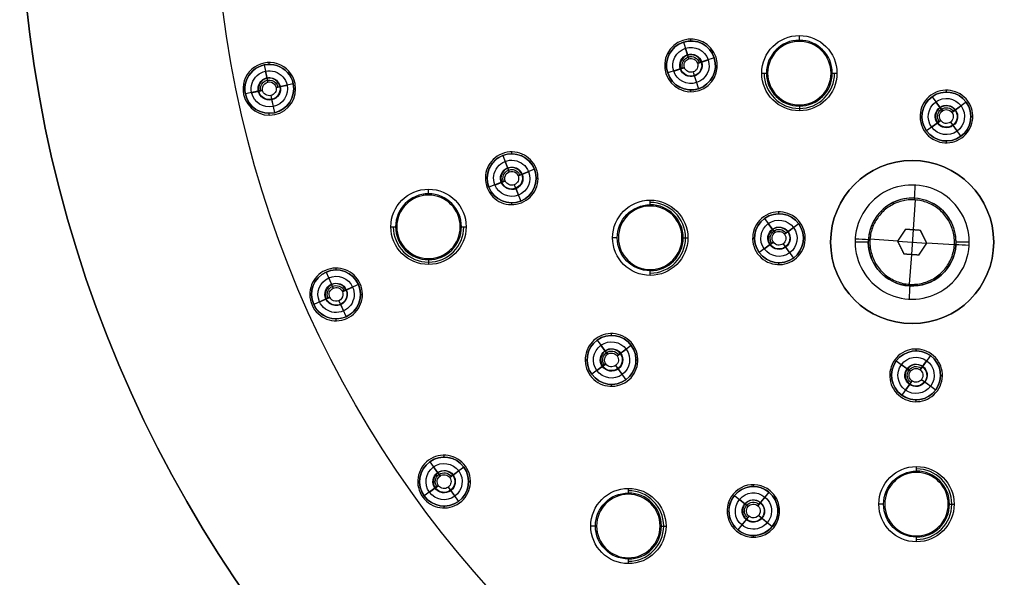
# Model space of a CAD drawing. Header units: centimetres. Extents: x -10.1 to 10.1, y -10.1 to 10.1.
# Tile 198 of 256: x -10.1 to -2.2, y -5.6 to -1.2. Entities that reach past the tile are written whole.
import ezdxf

# ---------------------------------------------------------------- set-up
doc = ezdxf.new("R2010")
doc.units = ezdxf.units.CM
doc.layers.add('Default', color=7, linetype='Continuous', true_color=0x000000)

msp = doc.modelspace()

# ---------------------------------------------------------------- linework, layer by layer
at = {"layer": 'Default'}
for p, q in [((-4.7631, -1.3268, -0.02), (-4.7631, -1.3268, 0.1)), ((-4.6982, -1.3315, -0.02), (-4.6982, -1.3165, -0.02)), ((-3.8341, -1.3253, -0.5744), (-3.8341, -1.2881, -0.15)), ((-4.7585, -1.3411, -0.02), (-4.7585, -1.3411, 0.3)), ((-4.7585, -1.3411, 0.3), (-4.7152, -1.4742, 0.3)), ((-4.7247, -1.4451, -0.0504), (-4.7428, -1.3892, -0.15)), ((-4.7152, -1.4742, 0.3), (-4.7247, -1.4451, -0.0504)), ((-4.5128, -1.4663, 0.3), (-4.6459, -1.5095, 0.3)), ((-4.4985, -1.4617, 0.0493), (-4.4985, -1.4617, 0.1)), ((-8.1036, -1.5078, -0.02), (-8.1036, -1.5078, 0.1)), ((-8.1005, -1.5225, -0.02), (-8.1005, -1.5225, 0.3)), ((-8.1005, -1.5225, 0.3), (-8.0714, -1.6594, 0.3)), ((-8.0599, -1.5182, -0.02), (-8.0599, -1.5032, -0.02)), ((-4.9082, -1.5265, -0.02), (-4.8932, -1.5265, -0.02)), ((-4.7505, -1.5435, 0.3), (-4.8837, -1.5868, 0.3)), ((-4.5032, -1.5265, -0.02), (-4.4882, -1.5265, -0.02)), ((-8.0777, -1.6294, -0.0504), (-8.09, -1.572, -0.15)), ((-8.0714, -1.6594, 0.3), (-8.0777, -1.6294, -0.0504)), ((-4.8979, -1.5914, -0.02), (-4.8979, -1.5914, 0.1)), ((-4.6812, -1.5789, 0.3), (-4.638, -1.712, 0.3)), ((-4.6812, -1.5789, 0.3), (-4.6718, -1.608, -0.0504)), ((-4.6718, -1.608, -0.0504), (-4.6536, -1.6638, -0.15)), ((-8.2699, -1.7132, -0.02), (-8.2549, -1.7132, -0.02)), ((-8.1137, -1.7246, 0.3), (-8.2507, -1.7537, 0.3)), ((-7.8692, -1.6726, 0.3), (-8.0061, -1.7018, 0.3)), ((-7.8649, -1.7132, -0.02), (-7.8499, -1.7132, -0.02)), ((-7.8545, -1.6695, 0.0472), (-7.8545, -1.6695, 0.1)), ((-7.8545, -1.6695, -0.02), (-7.8545, -1.6695, 0.1)), ((-4.6982, -1.7365, -0.02), (-4.6982, -1.7215, -0.02)), ((-4.638, -1.712, -0.02), (-4.638, -1.712, 0.3)), ((-4.6333, -1.7263, -0.02), (-4.6333, -1.7263, 0.1)), ((-2.6617, -1.7388, -0.02), (-2.6617, -1.7238, -0.02)), ((-8.0485, -1.767, 0.3), (-8.0194, -1.9039, 0.3)), ((-8.0485, -1.767, 0.3), (-8.0421, -1.797, -0.0504)), ((-8.0421, -1.797, -0.0504), (-8.0299, -1.8544, -0.15)), ((-2.7851, -1.7639, -0.02), (-2.7851, -1.7639, 0.1)), ((-2.7763, -1.7761, -0.02), (-2.7763, -1.7761, 0.3)), ((-2.7763, -1.7761, 0.3), (-2.694, -1.8893, 0.3)), ((-3.8341, -1.851, -0.5744), (-3.8341, -1.8881, -0.15)), ((-2.712, -1.8645, -0.0504), (-2.7465, -1.817, -0.15)), ((-2.694, -1.8893, 0.3), (-2.712, -1.8645, -0.0504)), ((-2.5039, -1.8192, 0.3), (-2.6172, -1.9015, 0.3)), ((-2.4918, -1.8104, -0.02), (-2.4918, -1.8104, 0.1)), ((-8.0599, -1.9232, -0.02), (-8.0599, -1.9082, -0.02)), ((-8.0194, -1.9039, -0.02), (-8.0194, -1.9039, 0.3)), ((-8.0163, -1.9186, -0.02), (-8.0163, -1.9186, 0.1)), ((-2.8717, -1.9338, -0.02), (-2.8567, -1.9338, -0.02)), ((-2.6172, -1.9015, 0.3), (-2.5989, -1.8882, 0.0419)), ((-2.4667, -1.9338, -0.02), (-2.4517, -1.9338, -0.02)), ((-2.7062, -1.9661, 0.3), (-2.8194, -2.0484, 0.3)), ((-2.731, -1.9842, -0.0504), (-2.7785, -2.0187, -0.15)), ((-2.7244, -1.9794, 0.0419), (-2.731, -1.9842, -0.0504)), ((-2.6293, -1.9783, 0.3), (-2.547, -2.0916, 0.3)), ((-2.6293, -1.9783, 0.3), (-2.6113, -2.0031, -0.0504)), ((-2.6113, -2.0031, -0.0504), (-2.5768, -2.0506, -0.15)), ((-2.8316, -2.0572, -0.02), (-2.8316, -2.0572, 0.1)), ((-2.547, -2.0916, -0.02), (-2.547, -2.0916, 0.3)), ((-2.5382, -2.1037, -0.02), (-2.5382, -2.1037, 0.1)), ((-2.6617, -2.1438, -0.02), (-2.6617, -2.1288, -0.02)), ((-6.2045, -2.2307, -0.02), (-6.2045, -2.2307, 0.1)), ((-6.199, -2.2446, -0.02), (-6.199, -2.2446, 0.3)), ((-6.199, -2.2446, 0.3), (-6.1475, -2.3748, 0.3)), ((-6.1272, -2.2309, -0.02), (-6.1272, -2.2159, -0.02)), ((-6.1588, -2.3463, -0.0504), (-6.1804, -2.2917, -0.15)), ((-6.1475, -2.3748, 0.3), (-6.1588, -2.3463, -0.0504)), ((-5.9459, -2.3542, 0.3), (-6.0761, -2.4057, 0.3)), ((-5.9459, -2.3542, -0.02), (-5.9459, -2.3542, 0.3)), ((-2.9345, -2.2845, -0.15), (-2.9345, -2.2845, -0.6)), ((-6.3372, -2.4259, -0.02), (-6.3222, -2.4259, -0.02)), ((-5.9322, -2.4259, -0.02), (-5.9172, -2.4259, -0.02)), ((-6.1784, -2.4462, 0.3), (-6.3085, -2.4977, 0.3)), ((-6.3085, -2.4977, -0.02), (-6.3085, -2.4977, 0.3)), ((-6.1784, -2.4462, 0.3), (-6.2069, -2.4575, -0.0504)), ((-6.107, -2.4771, 0.3), (-6.0554, -2.6072, 0.3)), ((-6.107, -2.4771, 0.3), (-6.0957, -2.5056, -0.0504)), ((-6.0957, -2.5056, -0.0504), (-6.0741, -2.5602, -0.15)), ((-6.7905, -2.5498, -0.5744), (-6.7905, -2.5127, -0.15)), ((-2.9109, -2.5853, -0.687), (-2.9109, -2.5853, -0.6607)), ((-6.1272, -2.6359, -0.02), (-6.1272, -2.6209, -0.02)), ((-6.0554, -2.6072, -0.02), (-6.0554, -2.6072, 0.3)), ((-6.0499, -2.6212, -0.02), (-6.0499, -2.6212, 0.1)), ((-2.9118, -2.5983, -0.7), (-2.9278, -2.8347, -0.7)), ((-4.12, -2.7338, -0.02), (-4.12, -2.7338, 0.1)), ((-4.1112, -2.7459, -0.02), (-4.1112, -2.7459, 0.3)), ((-4.1112, -2.7459, 0.3), (-4.0289, -2.8592, 0.3)), ((-3.9965, -2.7087, -0.02), (-3.9965, -2.6937, -0.02)), ((-4.0469, -2.8344, -0.0504), (-4.0814, -2.7869, -0.15)), ((-3.8388, -2.789, 0.3), (-3.952, -2.8713, 0.3)), ((-3.9272, -2.8533, -0.0504), (-3.8797, -2.8188, -0.15)), ((-5.2858, -2.9, -0.5744), (-5.3229, -2.9, -0.15)), ((-4.7601, -2.9, -0.5744), (-4.7229, -2.9, -0.15)), ((-4.2065, -2.9037, -0.02), (-4.1915, -2.9037, -0.02)), ((-4.0289, -2.8592, 0.3), (-4.0469, -2.8344, -0.0504)), ((-3.8015, -2.9037, -0.02), (-3.7865, -2.9037, -0.02)), ((-3.0497, -2.9267, -0.6), (-2.9854, -2.8308, -0.6)), ((-3.0175, -2.8788, -0.5), (-3.0175, -2.8788, -0.7)), ((-2.9854, -2.8308, -0.6), (-2.8702, -2.8386, -0.6)), ((-2.9278, -2.8347, -0.5), (-2.9412, -3.0343, -0.5)), ((-2.9278, -2.8347, -0.5), (-2.9278, -2.8347, -0.7)), ((-2.8702, -2.8386, -0.6), (-2.8193, -2.9423, -0.6)), ((-2.8447, -2.8904, -0.5), (-2.8447, -2.8904, -0.7)), ((-4.041, -2.936, 0.3), (-4.1543, -3.0183, 0.3)), ((-4.0658, -2.954, -0.0504), (-4.1133, -2.9885, -0.15)), ((-3.9642, -2.9482, 0.3), (-3.8819, -3.0614, 0.3)), ((-3.9642, -2.9482, 0.3), (-3.9462, -2.973, -0.0504)), ((-3.9462, -2.973, -0.0504), (-3.9117, -3.0205, -0.15)), ((-3.2837, -2.9109, -0.687), (-3.2837, -2.9109, -0.6607)), ((-3.0497, -2.9267, -0.7), (-3.2708, -2.9118, -0.7)), ((-2.9988, -3.0304, -0.6), (-3.0497, -2.9267, -0.6)), ((-3.0497, -2.9267, -0.5), (-2.8193, -2.9423, -0.5)), ((-3.0243, -2.9786, -0.5), (-3.0243, -2.9786, -0.7)), ((-2.8193, -2.9423, -0.6), (-2.8836, -3.0382, -0.6)), ((-2.5982, -2.9572, -0.7), (-2.8193, -2.9423, -0.7)), ((-2.5853, -2.958, -0.687), (-2.5853, -2.958, -0.6607)), ((-3.8819, -3.0614, -0.02), (-3.8819, -3.0614, 0.3)), ((-2.8836, -3.0382, -0.6), (-2.9988, -3.0304, -0.6)), ((-2.9412, -3.0343, -0.7), (-2.9572, -3.2707, -0.7)), ((-2.9412, -3.0343, -0.5), (-2.9412, -3.0343, -0.7)), ((-2.8515, -2.9902, -0.5), (-2.8515, -2.9902, -0.7)), ((-6.7905, -3.0756, -0.5744), (-6.7905, -3.1127, -0.15)), ((-3.9965, -3.1137, -0.02), (-3.9965, -3.0987, -0.02)), ((-3.8731, -3.0736, -0.02), (-3.8731, -3.0736, 0.1)), ((-7.613, -3.1597, -0.02), (-7.613, -3.1597, 0.1)), ((-7.6069, -3.1734, -0.02), (-7.6069, -3.1734, 0.3)), ((-7.6069, -3.1734, 0.3), (-7.55, -3.3013, 0.3)), ((-7.5276, -3.1565, -0.02), (-7.5276, -3.1415, -0.02)), ((-7.5625, -3.2733, -0.0504), (-7.5863, -3.2196, -0.15)), ((-7.55, -3.3013, 0.3), (-7.5625, -3.2733, -0.0504)), ((-7.3495, -3.2722, 0.3), (-7.4774, -3.3291, 0.3)), ((-7.3495, -3.2722, -0.02), (-7.3495, -3.2722, 0.3)), ((-2.958, -3.2837, -0.687), (-2.958, -3.2837, -0.6607)), ((-7.7376, -3.3515, -0.02), (-7.7226, -3.3515, -0.02)), ((-7.5779, -3.3739, 0.3), (-7.7058, -3.4308, 0.3)), ((-7.5779, -3.3739, 0.3), (-7.6059, -3.3863, -0.0504)), ((-7.4774, -3.3291, 0.3), (-7.4494, -3.3167, -0.0504)), ((-7.3326, -3.3515, -0.02), (-7.3176, -3.3515, -0.02)), ((-7.7058, -3.4308, -0.02), (-7.7058, -3.4308, 0.3)), ((-7.5052, -3.4018, 0.3), (-7.4483, -3.5297, 0.3)), ((-7.5052, -3.4018, 0.3), (-7.4928, -3.4298, -0.0504)), ((-7.4928, -3.4298, -0.0504), (-7.4689, -3.4834, -0.15)), ((-7.4483, -3.5297, -0.02), (-7.4483, -3.5297, 0.3)), ((-7.5276, -3.5615, -0.02), (-7.5276, -3.5465, -0.02)), ((-7.4422, -3.5434, -0.02), (-7.4422, -3.5434, 0.1)), ((-2.9345, -3.5845, -0.15), (-2.9345, -3.5845, -0.6)), ((-5.3314, -3.6785, -0.02), (-5.3314, -3.6635, -0.02)), ((-5.4549, -3.7036, -0.02), (-5.4549, -3.7036, 0.1)), ((-5.446, -3.7157, -0.02), (-5.446, -3.7157, 0.3)), ((-5.446, -3.7157, 0.3), (-5.3638, -3.829, 0.3)), ((-5.3818, -3.8042, -0.0504), (-5.4163, -3.7567, -0.15)), ((-5.1737, -3.7589, 0.3), (-5.2869, -3.8412, 0.3)), ((-5.3638, -3.829, 0.3), (-5.3818, -3.8042, -0.0504)), ((-5.2869, -3.8412, 0.3), (-5.2687, -3.8279, 0.0418)), ((-2.9037, -3.8015, -0.02), (-2.9037, -3.7865, -0.02)), ((-2.789, -3.8388, 0.3), (-2.8713, -3.952, 0.3)), ((-5.5414, -3.8735, -0.02), (-5.5264, -3.8735, -0.02)), ((-5.3759, -3.9058, 0.3), (-5.4892, -3.9881, 0.3)), ((-5.3904, -3.9163, 0.0956), (-5.4007, -3.9239, -0.0504)), ((-5.2991, -3.918, 0.3), (-5.2168, -4.0313, 0.3)), ((-5.2991, -3.918, 0.3), (-5.2811, -3.9428, -0.0504)), ((-5.1364, -3.8735, -0.02), (-5.1214, -3.8735, -0.02)), ((-3.0736, -3.8731, -0.02), (-3.0736, -3.8731, 0.1)), ((-3.0614, -3.8819, -0.02), (-3.0614, -3.8819, 0.3)), ((-3.0614, -3.8819, 0.3), (-2.9482, -3.9642, 0.3)), ((-2.973, -3.9462, -0.0504), (-3.0205, -3.9117, -0.15)), ((-2.8533, -3.9272, -0.0504), (-2.8259, -3.8896, -0.1294)), ((-5.2811, -3.9428, -0.0504), (-5.2466, -3.9903, -0.15)), ((-3.1137, -3.9965, -0.02), (-3.0987, -3.9965, -0.02)), ((-2.9482, -3.9642, 0.3), (-2.973, -3.9462, -0.0504)), ((-2.7087, -3.9965, -0.02), (-2.6937, -3.9965, -0.02)), ((-5.3314, -4.0835, -0.02), (-5.3314, -4.0685, -0.02)), ((-5.2168, -4.0313, -0.02), (-5.2168, -4.0313, 0.3)), ((-5.208, -4.0434, -0.02), (-5.208, -4.0434, 0.1)), ((-2.936, -4.041, 0.3), (-3.0183, -4.1543, 0.3)), ((-2.954, -4.0658, -0.0504), (-2.9885, -4.1133, -0.15)), ((-2.936, -4.041, 0.3), (-2.954, -4.0658, -0.0504)), ((-2.8592, -4.0289, 0.3), (-2.7459, -4.1112, 0.3)), ((-2.8592, -4.0289, 0.3), (-2.8344, -4.0469, -0.0504)), ((-2.8344, -4.0469, -0.0504), (-2.7869, -4.0814, -0.15)), ((-2.7459, -4.1112, -0.02), (-2.7459, -4.1112, 0.3)), ((-2.7338, -4.12, -0.02), (-2.7338, -4.12, 0.1)), ((-2.9037, -4.2065, -0.02), (-2.9037, -4.1915, -0.02)), ((-6.7897, -4.6735, -0.02), (-6.7897, -4.6735, 0.1)), ((-6.7809, -4.6856, -0.02), (-6.7809, -4.6856, 0.3)), ((-6.7809, -4.6856, 0.3), (-6.6986, -4.7989, 0.3)), ((-6.6663, -4.6484, -0.02), (-6.6663, -4.6334, -0.02)), ((-6.7166, -4.7741, -0.0504), (-6.7512, -4.7266, -0.15)), ((-6.6986, -4.7989, 0.3), (-6.7166, -4.7741, -0.0504)), ((-6.5085, -4.7287, 0.3), (-6.6218, -4.811, 0.3)), ((-6.597, -4.793, -0.0504), (-6.5737, -4.7761, -0.0993)), ((-6.4964, -4.7199, -0.02), (-6.4964, -4.7199, 0.1)), ((-6.8763, -4.8434, -0.02), (-6.8613, -4.8434, -0.02)), ((-6.4713, -4.8434, -0.02), (-6.4563, -4.8434, -0.02)), ((-6.7108, -4.8757, 0.3), (-6.8241, -4.958, 0.3)), ((-6.759, -4.9107, -0.0994), (-6.7831, -4.9282, -0.15)), ((-6.7108, -4.8757, 0.3), (-6.7356, -4.8937, -0.0504)), ((-6.634, -4.8878, 0.3), (-6.5517, -5.0011, 0.3)), ((-6.634, -4.8878, 0.3), (-6.616, -4.9126, -0.0504)), ((-6.616, -4.9126, -0.0504), (-6.5814, -4.9601, -0.15)), ((-4.3624, -4.9438, -0.02), (-4.3624, -4.9438, 0.1)), ((-4.2006, -4.8827, -0.02), (-4.2006, -4.8677, -0.02)), ((-4.0763, -4.9274, 0.3), (-4.1656, -5.0353, 0.3)), ((-6.8362, -4.9668, -0.02), (-6.8362, -4.9668, 0.1)), ((-6.5517, -5.0011, -0.02), (-6.5517, -5.0011, 0.3)), ((-6.5429, -5.0132, -0.02), (-6.5429, -5.0132, 0.1)), ((-4.3509, -4.9534, -0.02), (-4.3509, -4.9534, 0.3)), ((-4.3509, -4.9534, 0.3), (-4.243, -5.0426, 0.3)), ((-4.2666, -5.0231, -0.0504), (-4.3119, -4.9857, -0.15)), ((-4.243, -5.0426, 0.3), (-4.2666, -5.0231, -0.0504)), ((-4.1656, -5.0353, 0.3), (-4.146, -5.0117, -0.0504)), ((-3.1629, -5.0229, -0.5744), (-3.2, -5.0229, -0.15)), ((-2.6371, -5.0229, -0.5744), (-2.6, -5.0229, -0.15)), ((-6.6663, -5.0534, -0.02), (-6.6663, -5.0384, -0.02)), ((-4.4106, -5.0777, -0.02), (-4.3956, -5.0777, -0.02)), ((-4.0056, -5.0777, -0.02), (-3.9906, -5.0777, -0.02)), ((-4.2357, -5.1201, 0.3), (-4.3249, -5.2279, 0.3)), ((-4.2552, -5.1437, -0.0504), (-4.2926, -5.1889, -0.15)), ((-4.2552, -5.1437, -0.0504), (-4.2864, -5.1813, -0.1333)), ((-4.2357, -5.1201, 0.3), (-4.2552, -5.1437, -0.0504)), ((-4.1582, -5.1127, 0.3), (-4.0504, -5.202, 0.3)), ((-4.1582, -5.1127, 0.3), (-4.1346, -5.1323, -0.0504)), ((-4.1346, -5.1323, -0.0504), (-4.0894, -5.1697, -0.15)), ((-5.4601, -5.1972, -0.5744), (-5.4972, -5.1972, -0.15)), ((-4.9344, -5.1972, -0.5744), (-4.8972, -5.1972, -0.15)), ((-4.3345, -5.2395, -0.02), (-4.3345, -5.2395, 0.1)), ((-4.0504, -5.202, -0.02), (-4.0504, -5.202, 0.3)), ((-4.0388, -5.2115, -0.02), (-4.0388, -5.2115, 0.1)), ((-4.2006, -5.2877, -0.02), (-4.2006, -5.2727, -0.02))]:
    msp.add_line(p, q, dxfattribs=at)
at = {"layer": 'Default', "extrusion": (0, 0, -1)}
for centre, radius, start, end in [((0, 0, 0.6), 8.5, 270, 90), ((0, 0, 0.15), 8.5, 270, 90), ((0, 0, 0.375), 8.5, 270, 90), ((0, 0, -0.1), 10.05, 180, 0), ((0, 0, 0.3), 10.05, 180, 0), ((4.6982, -1.5265, 0.02), 0.195, 342, 162), ((3.8341, -1.5881, 0.15), 0.3, 0, 180), ((4.6982, -1.5265, 0.15), 0.1444, 342, 162), ((4.6982, -1.5265, 0.02), 0.195, 162, 342), ((4.6982, -1.5265, -0.3), 0.195, 162, 342), ((4.6982, -1.5265, 0.15), 0.1444, 162, 342), ((4.6982, -1.5265, 0.0568), 0.0895, 342, 162), ((4.6982, -1.5265, -0.1248), 0.0703, 342, 162), ((4.6982, -1.5265, -0.3), 0.055, 342, 162), ((8.0599, -1.7132, 0.02), 0.195, 348, 168), ((8.0599, -1.7132, -0.3), 0.195, 348, 168), ((8.0599, -1.7132, 0.15), 0.1444, 348, 168), ((4.6982, -1.5265, 0.0568), 0.0895, 162, 342), ((4.6982, -1.5265, 0.0504), 0.0857, 162, 342), ((4.6982, -1.5265, -0.3), 0.055, 162, 342), ((8.0599, -1.7132, 0.0568), 0.0895, 348, 168), ((8.0599, -1.7132, -0.1248), 0.0703, 348, 168), ((3.8341, -1.5881, 0.15), 0.3, 180, 0), ((8.0599, -1.7132, 0.02), 0.195, 168, 348), ((8.0599, -1.7132, -0.3), 0.195, 168, 348), ((8.0599, -1.7132, 0.15), 0.1444, 168, 348), ((8.0599, -1.7132, 0.0568), 0.0895, 168, 348), ((8.0599, -1.7132, 0.0504), 0.0857, 168, 348), ((8.0599, -1.7132, -0.3), 0.055, 348, 168), ((8.0599, -1.7132, -0.3), 0.055, 168, 348), ((2.6617, -1.9338, 0.02), 0.195, 324, 144), ((2.6617, -1.9338, 0.15), 0.1444, 324, 144), ((2.6617, -1.9338, 0.02), 0.195, 144, 324), ((2.6617, -1.9338, -0.3), 0.195, 144, 324), ((2.6617, -1.9338, 0.15), 0.1444, 144, 324), ((2.6617, -1.9338, 0.0568), 0.0895, 324, 144), ((2.6617, -1.9338, -0.1248), 0.0703, 324, 144), ((2.6617, -1.9338, 0.0568), 0.0895, 144, 324), ((2.6617, -1.9338, 0.0504), 0.0857, 144, 324), ((2.6617, -1.9338, -0.3), 0.055, 324, 144), ((2.6617, -1.9338, -0.3), 0.055, 144, 324), ((6.1272, -2.4259, 0.02), 0.195, 338.4, 158.4), ((6.1272, -2.4259, -0.3), 0.195, 338.4, 158.4), ((6.1272, -2.4259, 0.15), 0.1444, 338.4, 158.4), ((6.1272, -2.4259, 0.02), 0.195, 158.4, 338.4), ((6.1272, -2.4259, -0.3), 0.195, 158.4, 338.4), ((6.1272, -2.4259, 0.0568), 0.0895, 338.4, 158.4), ((6.1272, -2.4259, -0.1248), 0.0703, 338.4, 158.4), ((2.9345, -2.9345, 0.15), 0.65, 0, 180), ((2.9345, -2.9345, 0.375), 0.65, 0, 180), ((6.1272, -2.4259, 0.15), 0.1444, 158.4, 338.4), ((6.1272, -2.4259, 0.0568), 0.0895, 158.4, 338.4), ((6.1272, -2.4259, 0.0504), 0.0857, 158.4, 338.4), ((6.1272, -2.4259, -0.3), 0.055, 338.4, 158.4), ((6.1272, -2.4259, -0.3), 0.055, 158.4, 338.4), ((6.7905, -2.8127, 0.15), 0.3, 0, 180), ((5.0229, -2.9, 0.15), 0.3, 270, 90), ((5.0229, -2.9, 0.5744), 0.2629, 270, 90), ((5.0229, -2.9, 0.15), 0.3, 90, 270), ((3.9965, -2.9037, 0.02), 0.195, 324, 144), ((3.9965, -2.9037, -0.3), 0.195, 324, 144), ((6.7905, -2.8127, 0.15), 0.3, 180, 0), ((3.9965, -2.9037, 0.02), 0.195, 144, 324), ((3.9965, -2.9037, -0.3), 0.195, 144, 324), ((3.9965, -2.9037, 0.15), 0.1444, 324, 144), ((3.9965, -2.9037, 0.15), 0.1444, 144, 324), ((3.9965, -2.9037, 0.0568), 0.0895, 324, 144), ((3.9965, -2.9037, -0.1248), 0.0703, 324, 144), ((3.9965, -2.9037, 0.0568), 0.0895, 144, 324), ((3.9965, -2.9037, 0.0504), 0.0857, 144, 324), ((3.9965, -2.9037, -0.3), 0.055, 324, 144), ((3.9965, -2.9037, -0.3), 0.055, 144, 324), ((2.9345, -2.9345, 0.15), 0.65, 180, 0), ((2.9345, -2.9345, 0.375), 0.65, 180, 0), ((7.5276, -3.3515, 0.02), 0.195, 336, 156), ((7.5276, -3.3515, 0.15), 0.1444, 336, 156), ((7.5276, -3.3515, 0.02), 0.195, 156, 336), ((7.5276, -3.3515, -0.3), 0.195, 156, 336), ((7.5276, -3.3515, 0.15), 0.1444, 156, 336), ((7.5276, -3.3515, 0.0568), 0.0895, 336, 156), ((7.5276, -3.3515, -0.1248), 0.0703, 336, 156), ((7.5276, -3.3515, -0.3), 0.055, 336, 156), ((7.5276, -3.3515, 0.0568), 0.0895, 156, 336), ((7.5276, -3.3515, 0.0504), 0.0857, 156, 336), ((7.5276, -3.3515, -0.3), 0.055, 156, 336), ((5.3314, -3.8735, 0.02), 0.195, 324, 144), ((5.3314, -3.8735, -0.3), 0.195, 324, 144), ((5.3314, -3.8735, 0.15), 0.1444, 324, 144), ((5.3314, -3.8735, 0.02), 0.195, 144, 324), ((5.3314, -3.8735, -0.3), 0.195, 144, 324), ((5.3314, -3.8735, 0.15), 0.1444, 144, 324), ((5.3314, -3.8735, 0.0568), 0.0895, 324, 144), ((5.3314, -3.8735, -0.1248), 0.0703, 324, 144), ((5.3314, -3.8735, 0.0568), 0.0895, 144, 324), ((5.3314, -3.8735, 0.0504), 0.0857, 144, 324), ((5.3314, -3.8735, -0.3), 0.055, 324, 144), ((5.3314, -3.8735, -0.3), 0.055, 144, 324), ((2.9037, -3.9965, 0.02), 0.195, 306, 126), ((2.9037, -3.9965, -0.3), 0.195, 306, 126), ((2.9037, -3.9965, 0.15), 0.1444, 306, 126), ((2.9037, -3.9965, 0.02), 0.195, 126, 306), ((2.9037, -3.9965, -0.3), 0.195, 126, 306), ((2.9037, -3.9965, 0.0568), 0.0895, 306, 126), ((2.9037, -3.9965, 0.15), 0.1444, 126, 306), ((2.9037, -3.9965, -0.1248), 0.0703, 306, 126), ((2.9037, -3.9965, 0.0568), 0.0895, 126, 306), ((2.9037, -3.9965, -0.3), 0.055, 306, 126), ((2.9037, -3.9965, 0.0504), 0.0857, 126, 306), ((2.9037, -3.9965, -0.3), 0.055, 126, 306), ((6.6663, -4.8434, 0.02), 0.195, 324, 144), ((6.6663, -4.8434, -0.3), 0.195, 324, 144), ((6.6663, -4.8434, 0.15), 0.1444, 324, 144), ((6.6663, -4.8434, 0.02), 0.195, 144, 324), ((6.6663, -4.8434, -0.3), 0.195, 144, 324), ((6.6663, -4.8434, 0.15), 0.1444, 144, 324), ((6.6663, -4.8434, 0.0568), 0.0895, 324, 144), ((6.6663, -4.8434, -0.1248), 0.0703, 324, 144), ((6.6663, -4.8434, -0.3), 0.055, 324, 144), ((2.9, -5.0229, 0.15), 0.3, 270, 90), ((2.9, -5.0229, 0.5744), 0.2629, 270, 90), ((2.9, -5.0229, 0.15), 0.3, 90, 270), ((6.6663, -4.8434, 0.0568), 0.0895, 144, 324), ((6.6663, -4.8434, 0.0504), 0.0857, 144, 324), ((6.6663, -4.8434, -0.3), 0.055, 144, 324), ((4.2006, -5.0777, -0.3), 0.195, 309.6, 129.6), ((5.1972, -5.1972, 0.15), 0.3, 270, 90), ((5.1972, -5.1972, 0.5744), 0.2629, 270, 90), ((5.1972, -5.1972, 0.15), 0.3, 90, 270), ((4.2006, -5.0777, 0.02), 0.195, 309.6, 129.6), ((4.2006, -5.0777, 0.15), 0.1444, 309.6, 129.6), ((4.2006, -5.0777, 0.02), 0.195, 129.6, 309.6), ((4.2006, -5.0777, -0.3), 0.195, 129.6, 309.6), ((4.2006, -5.0777, 0.0568), 0.0895, 309.6, 129.6), ((4.2006, -5.0777, 0.15), 0.1444, 129.6, 309.6), ((4.2006, -5.0777, -0.1248), 0.0703, 309.6, 129.6), ((4.2006, -5.0777, -0.3), 0.055, 309.6, 129.6), ((4.2006, -5.0777, 0.0568), 0.0895, 129.6, 309.6), ((4.2006, -5.0777, 0.0504), 0.0857, 129.6, 309.6), ((4.2006, -5.0777, -0.3), 0.055, 129.6, 309.6)]:
    msp.add_arc(centre, radius, start, end, dxfattribs=at)
at = {"layer": 'Default'}
for centre, radius, start, end in [((0, 0, -0.7), 10.05, 180, 0), ((-4.6982, -1.5265, -0.02), 0.21, 18, 198), ((-4.6982, -1.5265, 0.1), 0.21, 18, 198), ((-4.6982, -1.5265, 0.04), 0.21, 18, 198), ((-4.6982, -1.5265, 0.3), 0.195, 18, 198), ((-4.6982, -1.5265, 0.14), 0.195, 18, 198), ((-3.8341, -1.5881, -0.5744), 0.2629, 0, 180), ((-3.8341, -1.5881, -0.6), 0.2531, 0, 180), ((-4.6982, -1.5265, -0.02), 0.21, 198, 18), ((-4.6982, -1.5265, 0.1), 0.21, 198, 18), ((-4.6982, -1.5265, 0.04), 0.21, 198, 18), ((-4.6982, -1.5265, 0.14), 0.195, 198, 18), ((-4.6982, -1.5265, -0.0504), 0.0857, 18, 198), ((-8.0599, -1.7132, -0.02), 0.21, 12, 192), ((-8.0599, -1.7132, 0.1), 0.21, 12, 192), ((-8.0599, -1.7132, 0.04), 0.21, 12, 192), ((-8.0599, -1.7132, 0.14), 0.195, 12, 192), ((-8.0599, -1.7132, -0.0504), 0.0857, 12, 192), ((-3.8341, -1.5881, -0.3622), 0.2814, 180, 0), ((-3.8341, -1.5881, -0.5744), 0.2629, 180, 0), ((-3.8341, -1.5881, -0.6), 0.2531, 180, 0), ((-8.0599, -1.7132, -0.02), 0.21, 192, 12), ((-8.0599, -1.7132, 0.1), 0.21, 192, 12), ((-8.0599, -1.7132, 0.04), 0.21, 192, 12), ((-8.0599, -1.7132, 0.14), 0.195, 192, 12), ((-2.6617, -1.9338, -0.02), 0.21, 36, 216), ((-2.6617, -1.9338, 0.1), 0.21, 36, 216), ((-2.6617, -1.9338, 0.04), 0.21, 36, 216), ((-2.6617, -1.9338, 0.3), 0.195, 36, 216), ((-2.6617, -1.9338, 0.14), 0.195, 36, 216), ((-2.6617, -1.9338, -0.02), 0.21, 216, 36), ((-2.6617, -1.9338, 0.1), 0.21, 216, 36), ((-2.6617, -1.9338, 0.04), 0.21, 216, 36), ((-2.6617, -1.9338, 0.14), 0.195, 216, 36), ((-2.6617, -1.9338, -0.0504), 0.0857, 36, 216), ((-6.1272, -2.4259, -0.02), 0.21, 21.6, 201.6), ((-6.1272, -2.4259, 0.1), 0.21, 21.6, 201.6), ((-6.1272, -2.4259, 0.04), 0.21, 21.6, 201.6), ((-6.1272, -2.4259, 0.14), 0.195, 21.6, 201.6), ((-6.1272, -2.4259, -0.02), 0.21, 201.6, 21.6), ((-6.1272, -2.4259, 0.1), 0.21, 201.6, 21.6), ((-6.1272, -2.4259, 0.04), 0.21, 201.6, 21.6), ((-6.1272, -2.4259, 0.14), 0.195, 201.6, 21.6), ((-6.1272, -2.4259, -0.0504), 0.0857, 21.6, 201.6), ((-2.9345, -2.9345, -0.6), 0.65, 0, 180), ((-6.7905, -2.8127, -0.5744), 0.2629, 0, 180), ((-6.7905, -2.8127, -0.6), 0.2531, 0, 180), ((-2.9345, -2.9345, -0.687), 0.35, 356.1415, 176.1415), ((-2.9345, -2.9345, -0.6739), 0.35, 356.1415, 176.1415), ((-5.0229, -2.9, -0.6), 0.2531, 90, 270), ((-5.0229, -2.9, -0.3622), 0.2814, 270, 90), ((-5.0229, -2.9, -0.5744), 0.2629, 270, 90), ((-5.0229, -2.9, -0.6), 0.2531, 270, 90), ((-3.9965, -2.9037, -0.02), 0.21, 36, 216), ((-3.9965, -2.9037, 0.1), 0.21, 36, 216), ((-3.9965, -2.9037, 0.04), 0.21, 36, 216), ((-3.9965, -2.9037, 0.14), 0.195, 36, 216), ((-6.7905, -2.8127, -0.3622), 0.2814, 180, 0), ((-6.7905, -2.8127, -0.5744), 0.2629, 180, 0), ((-6.7905, -2.8127, -0.6), 0.2531, 180, 0), ((-3.9965, -2.9037, -0.02), 0.21, 216, 36), ((-3.9965, -2.9037, 0.1), 0.21, 216, 36), ((-3.9965, -2.9037, 0.04), 0.21, 216, 36), ((-3.9965, -2.9037, 0.14), 0.195, 216, 36), ((-3.9965, -2.9037, -0.0504), 0.0857, 36, 216), ((-2.9345, -2.9345, -0.6), 0.65, 180, 0), ((-2.9345, -2.9345, -0.687), 0.35, 176.1415, 356.1415), ((-2.9345, -2.9345, -0.6739), 0.35, 176.1415, 356.1415), ((-7.5276, -3.3515, -0.02), 0.21, 24, 204), ((-7.5276, -3.3515, 0.1), 0.21, 24, 204), ((-7.5276, -3.3515, 0.04), 0.21, 24, 204), ((-7.5276, -3.3515, 0.3), 0.195, 24, 204), ((-7.5276, -3.3515, 0.14), 0.195, 24, 204), ((-7.5276, -3.3515, -0.02), 0.21, 204, 24), ((-7.5276, -3.3515, 0.1), 0.21, 204, 24), ((-7.5276, -3.3515, 0.04), 0.21, 204, 24), ((-7.5276, -3.3515, 0.14), 0.195, 204, 24), ((-7.5276, -3.3515, -0.0504), 0.0857, 24, 204), ((-5.3314, -3.8735, -0.02), 0.21, 36, 216), ((-5.3314, -3.8735, 0.1), 0.21, 36, 216), ((-5.3314, -3.8735, 0.04), 0.21, 36, 216), ((-5.3314, -3.8735, 0.14), 0.195, 36, 216), ((-5.3314, -3.8735, -0.02), 0.21, 216, 36), ((-5.3314, -3.8735, 0.1), 0.21, 216, 36), ((-5.3314, -3.8735, 0.04), 0.21, 216, 36), ((-5.3314, -3.8735, 0.14), 0.195, 216, 36), ((-5.3314, -3.8735, -0.0504), 0.0857, 36, 216), ((-2.9037, -3.9965, -0.02), 0.21, 54, 234), ((-2.9037, -3.9965, 0.1), 0.21, 54, 234), ((-2.9037, -3.9965, 0.04), 0.21, 54, 234), ((-2.9037, -3.9965, 0.14), 0.195, 54, 234), ((-2.9037, -3.9965, -0.02), 0.21, 234, 54), ((-2.9037, -3.9965, 0.1), 0.21, 234, 54), ((-2.9037, -3.9965, 0.04), 0.21, 234, 54), ((-2.9037, -3.9965, 0.14), 0.195, 234, 54), ((-2.9037, -3.9965, -0.0504), 0.0857, 54, 234), ((-6.6663, -4.8434, -0.02), 0.21, 36, 216), ((-6.6663, -4.8434, 0.1), 0.21, 36, 216), ((-6.6663, -4.8434, 0.04), 0.21, 36, 216), ((-6.6663, -4.8434, 0.14), 0.195, 36, 216), ((-6.6663, -4.8434, -0.02), 0.21, 216, 36), ((-6.6663, -4.8434, 0.1), 0.21, 216, 36), ((-6.6663, -4.8434, 0.04), 0.21, 216, 36), ((-6.6663, -4.8434, 0.14), 0.195, 216, 36), ((-6.6663, -4.8434, -0.0504), 0.0857, 36, 216), ((-2.9, -5.0229, -0.6), 0.2531, 90, 270), ((-2.9, -5.0229, -0.3622), 0.2814, 270, 90), ((-2.9, -5.0229, -0.5744), 0.2629, 270, 90), ((-2.9, -5.0229, -0.6), 0.2531, 270, 90), ((-5.1972, -5.1972, -0.6), 0.2531, 90, 270), ((-5.1972, -5.1972, -0.3622), 0.2814, 270, 90), ((-5.1972, -5.1972, -0.5744), 0.2629, 270, 90), ((-5.1972, -5.1972, -0.6), 0.2531, 270, 90), ((-4.2006, -5.0777, -0.02), 0.21, 50.4, 230.4), ((-4.2006, -5.0777, 0.1), 0.21, 50.4, 230.4), ((-4.2006, -5.0777, 0.04), 0.21, 50.4, 230.4), ((-4.2006, -5.0777, 0.14), 0.195, 50.4, 230.4), ((-4.2006, -5.0777, -0.02), 0.21, 230.4, 50.4), ((-4.2006, -5.0777, 0.1), 0.21, 230.4, 50.4), ((-4.2006, -5.0777, 0.04), 0.21, 230.4, 50.4), ((-4.2006, -5.0777, 0.14), 0.195, 230.4, 50.4), ((-4.2006, -5.0777, -0.0504), 0.0857, 50.4, 230.4)]:
    msp.add_arc(centre, radius, start, end, dxfattribs=at)
at = {"layer": 'Default', "extrusion": (-0.98831, -0.152458, 0)}
for centre in [(0.772, -0.57, 4.0314), (1.5315, -0.57, 7.14), (1.8872, -0.57, 5.4064), (4.309, -0.57, 3.6319), (4.1311, -0.57, 5.9288)]:
    msp.add_arc(centre, 0.05, 185.0007, 216.8699, dxfattribs=at)
at = {"layer": 'Default', "extrusion": (-0.152458, 0.98831, 0)}
for centre in [(3.8183, -0.57, -0.985), (6.9269, -0.57, -1.7446), (5.1933, -0.57, -2.1003), (3.4188, -0.57, -4.5221), (5.7158, -0.57, -4.3441)]:
    msp.add_arc(centre, 0.05, 185.0007, 216.8699, dxfattribs=at)
at = {"layer": 'Default', "extrusion": (0, -1, 0)}
for centre, start, end in [((-4.0472, -0.57, 1.5881), 185.0007, 216.8699), ((-3.621, -0.57, 1.5881), 323.1301, 354.9993), ((-7.0036, -0.57, 2.8127), 185.0007, 216.8699), ((-6.5775, -0.57, 2.8127), 323.1301, 354.9993)]:
    msp.add_arc(centre, 0.05, start, end, dxfattribs=at)
at = {"layer": 'Default', "extrusion": (0.152458, -0.98831, 0)}
for centre in [(-4.2445, -0.57, 0.985), (-7.353, -0.57, 1.7446), (-5.6194, -0.57, 2.1003), (-3.8449, -0.57, 4.5221), (-6.1419, -0.57, 4.3441)]:
    msp.add_arc(centre, 0.05, 185.0007, 216.8699, dxfattribs=at)
at = {"layer": 'Default', "extrusion": (0.98831, 0.152458, 0)}
for centre in [(-1.1981, -0.57, -4.0314), (-1.9576, -0.57, -7.14), (-2.3134, -0.57, -5.4064), (-4.7352, -0.57, -3.6319), (-4.5572, -0.57, -5.9288)]:
    msp.add_arc(centre, 0.05, 185.0007, 216.8699, dxfattribs=at)
at = {"layer": 'Default', "extrusion": (2.12471e-06, -4.15748e-05, 1)}
msp.add_arc((-2.9345, -2.9345, -0.6999), 0.455, 0.00111, 180.00401, dxfattribs=at)
at = {"layer": 'Default', "extrusion": (0.998543, -0.053958, -4.36491e-06)}
msp.add_arc((-2.6336, -0.54, -2.7719), 0.16, 228.99288, 270.00083, dxfattribs=at)
at = {"layer": 'Default', "extrusion": (-5.64033e-08, -4.19636e-05, 1)}
msp.add_arc((-2.9345, -2.9345, -0.6606), 0.35, 359.99847, 176.1431, dxfattribs=at)
at = {"layer": 'Default', "extrusion": (0.998182, -0.06027, 0)}
msp.add_arc((-2.769, -0.687, -2.7523), 0.013, 270.27604, 0, dxfattribs=at)
at = {"layer": 'Default', "extrusion": (1, 0, 0)}
for centre, start, end in [((-2.6869, -0.57, -5.0229), 323.1301, 354.9993), ((-3.1131, -0.57, -5.0229), 185.0007, 216.8699), ((-4.8099, -0.57, -2.9), 323.1301, 354.9993), ((-4.9842, -0.57, -5.1972), 323.1301, 354.9993), ((-5.236, -0.57, -2.9), 185.0007, 216.8699), ((-5.4103, -0.57, -5.1972), 185.0007, 216.8699)]:
    msp.add_arc(centre, 0.05, start, end, dxfattribs=at)
at = {"layer": 'Default', "extrusion": (-0.000375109, 1, 0.000499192)}
msp.add_arc((3.3906, -0.5385, -2.9336), 0.16, 228.98948, 269.99858, dxfattribs=at)
at = {"layer": 'Default', "extrusion": (2.12097e-06, 4.19518e-05, 1)}
msp.add_arc((-2.9345, -2.9345, -0.7001), 0.455, 180.00107, 0.00405, dxfattribs=at)
at = {"layer": 'Default', "extrusion": (0.053958, 0.998543, 4.13996e-05)}
msp.add_arc((3.2269, -0.5399, -3.0886), 0.16, 228.99027, 269.9987, dxfattribs=at)
at = {"layer": 'Default', "extrusion": (-0.004934, 0.000291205, 0.999988)}
msp.add_arc((-2.9409, -2.9341, -0.6454), 0.3469, 176.14317, 180.03674, dxfattribs=at)
at = {"layer": 'Default', "extrusion": (2.3631e-06, -4.19516e-05, -1)}
msp.add_arc((2.9345, -2.9345, 0.6609), 0.35, 183.85687, 0.00158, dxfattribs=at)
at = {"layer": 'Default', "extrusion": (0.06027, 0.998182, 0)}
msp.add_arc((3.0893, -0.687, -3.106), 0.013, 270.27604, 0, dxfattribs=at)
at = {"layer": 'Default', "extrusion": (0.097747, 0.995211, -2.00176e-11)}
msp.add_arc((2.9704, -0.687, -3.218), 0.013, 270.24892, 360, dxfattribs=at)
at = {"layer": 'Default', "extrusion": (0.097747, 0.995211, 1.99981e-11)}
msp.add_arc((2.2968, -0.687, -3.1966), 0.013, 180, 269.75108, dxfattribs=at)
at = {"layer": 'Default', "extrusion": (-0.06027, -0.998182, 0)}
msp.add_arc((-2.4153, -0.687, 3.106), 0.013, 270.27604, 0, dxfattribs=at)
at = {"layer": 'Default', "extrusion": (0.006982, 4.21589e-05, 0.999976)}
msp.add_arc((-2.927, -2.9345, -0.6789), 0.3472, 356.11181, 0.00169, dxfattribs=at)
at = {"layer": 'Default', "extrusion": (-0.053958, -0.998543, 4.1763e-05)}
msp.add_arc((-2.3169, -0.5401, 3.0885), 0.16, 228.98841, 269.99839, dxfattribs=at)
at = {"layer": 'Default', "extrusion": (-0.000380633, 1, -0.000505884)}
msp.add_arc((2.4806, -0.5415, -2.9332), 0.16, 270.00366, 311.00928, dxfattribs=at)
at = {"layer": 'Default', "extrusion": (-0.998543, 0.053958, -4.62328e-06)}
msp.add_arc((3.5435, -0.54, 2.7719), 0.16, 228.98994, 270.00086, dxfattribs=at)
at = {"layer": 'Default', "extrusion": (-0.998182, 0.06027, 0)}
msp.add_arc((3.443, -0.687, 2.7523), 0.013, 270.27604, 0, dxfattribs=at)
at = {"layer": 'Default'}
for points, degree in [([(-4.6168, -1.5001, -0.0504), (-4.5888, -1.491, -0.1002), (-4.5609, -1.4819, -0.15)], 2), ([(-4.5128, -1.4663, -0.02), (-4.5128, -1.4663, 0.14), (-4.5128, -1.4663, 0.3)], 2), ([(-4.4985, -1.4617, -0.02), (-4.4985, -1.4617, 0.04), (-4.4985, -1.4617, 0.1)], 2), ([(-4.8355, -1.5712, -0.15), (-4.8076, -1.5621, -0.1002), (-4.7797, -1.553, -0.0504)], 2), ([(-4.7797, -1.553, -0.0504), (-4.7651, -1.5483, 0.1248), (-4.7505, -1.5435, 0.3)], 2), ([(-4.6459, -1.5095, 0.3), (-4.6313, -1.5048, 0.1248), (-4.6168, -1.5001, -0.0504)], 2), ([(-4.8979, -1.5914, 0.1), (-4.8979, -1.5914, 0.04), (-4.8979, -1.5914, -0.02)], 2), ([(-4.8837, -1.5868, 0.3), (-4.8837, -1.5868, 0.14), (-4.8837, -1.5868, -0.02)], 2), ([(-4.1341, -1.5881, -0.15), (-4.1155, -1.5881, -0.3622), (-4.097, -1.5881, -0.5744)], 2), ([(-3.5712, -1.5881, -0.5744), (-3.5527, -1.5881, -0.3622), (-3.5341, -1.5881, -0.15)], 2), ([(-8.1437, -1.731, -0.0504), (-8.1287, -1.7278, 0.1248), (-8.1137, -1.7246, 0.3)], 2), ([(-8.0061, -1.7018, 0.3), (-7.9911, -1.6986, 0.1248), (-7.9762, -1.6954, -0.0504)], 2), ([(-7.9762, -1.6954, -0.0504), (-7.9474, -1.6893, -0.1002), (-7.9187, -1.6832, -0.15)], 2), ([(-7.8692, -1.6726, -0.02), (-7.8692, -1.6726, 0.14), (-7.8692, -1.6726, 0.3)], 2), ([(-7.8545, -1.6695, -0.02), (-7.8545, -1.6695, 0.04), (-7.8545, -1.6695, 0.1)], 2), ([(-8.2653, -1.7569, 0.1), (-8.2653, -1.7569, 0.04), (-8.2653, -1.7569, -0.02)], 2), ([(-8.2507, -1.7537, 0.3), (-8.2507, -1.7537, 0.14), (-8.2507, -1.7537, -0.02)], 2), ([(-8.2012, -1.7432, -0.15), (-8.1724, -1.7371, -0.1002), (-8.1437, -1.731, -0.0504)], 2), ([(-2.6172, -1.9015, 0.3), (-2.6048, -1.8925, 0.1248), (-2.5924, -1.8835, -0.0504)], 2), ([(-2.5924, -1.8835, -0.0504), (-2.5686, -1.8662, -0.1002), (-2.5449, -1.849, -0.15)], 2), ([(-2.5039, -1.8192, -0.02), (-2.5039, -1.8192, 0.14), (-2.5039, -1.8192, 0.3)], 2), ([(-2.4918, -1.8104, -0.02), (-2.4918, -1.8104, 0.04), (-2.4918, -1.8104, 0.1)], 2), ([(-2.7785, -2.0187, -0.15), (-2.7547, -2.0014, -0.1002), (-2.731, -1.9842, -0.0504)], 2), ([(-2.731, -1.9842, -0.0504), (-2.7186, -1.9752, 0.1248), (-2.7062, -1.9661, 0.3)], 2), ([(-2.8316, -2.0572, 0.1), (-2.8316, -2.0572, 0.04), (-2.8316, -2.0572, -0.02)], 2), ([(-2.8194, -2.0484, 0.3), (-2.8194, -2.0484, 0.14), (-2.8194, -2.0484, -0.02)], 2), ([(-5.9459, -2.3542, -0.02), (-5.9459, -2.3542, 0.14), (-5.9459, -2.3542, 0.3)], 2), ([(-5.932, -2.3486, -0.02), (-5.932, -2.3486, 0.04), (-5.932, -2.3486, 0.1)], 2), ([(-6.0761, -2.4057, 0.3), (-6.0618, -2.4001, 0.1248), (-6.0476, -2.3944, -0.0504)], 2), ([(-6.0476, -2.3944, -0.0504), (-6.0203, -2.3836, -0.1002), (-5.993, -2.3728, -0.15)], 2), ([(-6.3225, -2.5032, 0.1), (-6.3225, -2.5032, 0.04), (-6.3225, -2.5032, -0.02)], 2), ([(-6.3085, -2.4977, 0.3), (-6.3085, -2.4977, 0.14), (-6.3085, -2.4977, -0.02)], 2), ([(-6.2615, -2.4791, -0.15), (-6.2342, -2.4683, -0.1002), (-6.2069, -2.4575, -0.0504)], 2), ([(-6.2069, -2.4575, -0.0504), (-6.1926, -2.4518, 0.1248), (-6.1784, -2.4462, 0.3)], 2), ([(-5.0229, -2.6371, -0.5744), (-5.0229, -2.6186, -0.3622), (-5.0229, -2.6, -0.15)], 2), ([(-2.5982, -2.9568, -0.7), (-2.5957, -2.92, -0.7), (-2.6029, -2.8488, -0.7), (-2.6454, -2.7507, -0.7), (-2.7162, -2.6705, -0.7), (-2.8083, -2.616, -0.7), (-2.9126, -2.5926, -0.7), (-3.0192, -2.6025, -0.7), (-3.1174, -2.6449, -0.7), (-3.1978, -2.7152, -0.7), (-3.2526, -2.808, -0.7), (-3.2683, -2.8755, -0.7), (-3.2708, -2.9122, -0.7)], 3), ([(-7.0905, -2.8127, -0.15), (-7.072, -2.8127, -0.3622), (-7.0534, -2.8127, -0.5744)], 2), ([(-6.5276, -2.8127, -0.5744), (-6.5091, -2.8127, -0.3622), (-6.4905, -2.8127, -0.15)], 2), ([(-3.9272, -2.8533, -0.0504), (-3.9035, -2.8361, -0.1002), (-3.8797, -2.8188, -0.15)], 2), ([(-3.8388, -2.789, -0.02), (-3.8388, -2.789, 0.14), (-3.8388, -2.789, 0.3)], 2), ([(-3.8267, -2.7802, -0.02), (-3.8267, -2.7802, 0.04), (-3.8267, -2.7802, 0.1)], 2), ([(-3.952, -2.8713, 0.3), (-3.9396, -2.8623, 0.1248), (-3.9272, -2.8533, -0.0504)], 2), ([(-3.0497, -2.9267, -0.7), (-3.0175, -2.8788, -0.7), (-2.9854, -2.8308, -0.7)], 2), ([(-3.0497, -2.9267, -0.5), (-3.0175, -2.8788, -0.5), (-2.9854, -2.8308, -0.5)], 2), ([(-2.9854, -2.8308, -0.7), (-2.9278, -2.8347, -0.7), (-2.8702, -2.8386, -0.7)], 2), ([(-2.9854, -2.8308, -0.7), (-2.9854, -2.8308, -0.6), (-2.9854, -2.8308, -0.5)], 2), ([(-2.9854, -2.8308, -0.5), (-2.9278, -2.8347, -0.5), (-2.8702, -2.8386, -0.5)], 2), ([(-2.8702, -2.8386, -0.5), (-2.8702, -2.8386, -0.6), (-2.8702, -2.8386, -0.7)], 2), ([(-2.8702, -2.8386, -0.7), (-2.8447, -2.8904, -0.7), (-2.8193, -2.9423, -0.7)], 2), ([(-2.8702, -2.8386, -0.5), (-2.8447, -2.8904, -0.5), (-2.8193, -2.9423, -0.5)], 2), ([(-4.1133, -2.9885, -0.15), (-4.0896, -2.9713, -0.1002), (-4.0658, -2.954, -0.0504)], 2), ([(-4.0658, -2.954, -0.0504), (-4.0534, -2.945, 0.1248), (-4.041, -2.936, 0.3)], 2), ([(-3.5845, -2.9345, -0.15), (-3.5845, -2.9345, -0.375), (-3.5845, -2.9345, -0.6)], 2), ([(-3.2837, -2.9109, -0.6607), (-3.2837, -2.9109, -0.6739), (-3.2837, -2.9109, -0.687)], 2), ([(-3.2708, -2.9122, -0.7), (-3.2733, -2.949, -0.7), (-3.2661, -3.0202, -0.7), (-3.2236, -3.1182, -0.7), (-3.1528, -3.1985, -0.7), (-3.0607, -3.253, -0.7), (-2.9563, -3.2764, -0.7), (-2.8498, -3.2664, -0.7), (-2.7516, -3.2241, -0.7), (-2.6711, -3.1537, -0.7), (-2.6164, -3.061, -0.7), (-2.6006, -2.9935, -0.7), (-2.5982, -2.9568, -0.7)], 3), ([(-3.0497, -2.9267, -0.7), (-3.0497, -2.9267, -0.6), (-3.0497, -2.9267, -0.5)], 2), ([(-2.9988, -3.0304, -0.7), (-3.0243, -2.9786, -0.7), (-3.0497, -2.9267, -0.7)], 2), ([(-2.9988, -3.0304, -0.5), (-3.0243, -2.9786, -0.5), (-3.0497, -2.9267, -0.5)], 2), ([(-2.8193, -2.9423, -0.7), (-2.8515, -2.9902, -0.7), (-2.8836, -3.0382, -0.7)], 2), ([(-2.8193, -2.9423, -0.5), (-2.8515, -2.9902, -0.5), (-2.8836, -3.0382, -0.5)], 2), ([(-2.8193, -2.9423, -0.7), (-2.8193, -2.9423, -0.6), (-2.8193, -2.9423, -0.5)], 2), ([(-2.5853, -2.958, -0.687), (-2.5853, -2.958, -0.6739), (-2.5853, -2.958, -0.6607)], 2), ([(-2.2845, -2.9345, -0.6), (-2.2845, -2.9345, -0.375), (-2.2845, -2.9345, -0.15)], 2), ([(-4.1664, -3.0271, 0.1), (-4.1664, -3.0271, 0.04), (-4.1664, -3.0271, -0.02)], 2), ([(-4.1543, -3.0183, 0.3), (-4.1543, -3.0183, 0.14), (-4.1543, -3.0183, -0.02)], 2), ([(-2.8836, -3.0382, -0.7), (-2.9412, -3.0343, -0.7), (-2.9988, -3.0304, -0.7)], 2), ([(-2.9988, -3.0304, -0.7), (-2.9988, -3.0304, -0.6), (-2.9988, -3.0304, -0.5)], 2), ([(-2.8836, -3.0382, -0.5), (-2.9412, -3.0343, -0.5), (-2.9988, -3.0304, -0.5)], 2), ([(-2.8836, -3.0382, -0.7), (-2.8836, -3.0382, -0.6), (-2.8836, -3.0382, -0.5)], 2), ([(-5.0229, -3.2, -0.15), (-5.0229, -3.1814, -0.3622), (-5.0229, -3.1629, -0.5744)], 2), ([(-7.4494, -3.3167, -0.0504), (-7.4225, -3.3047, -0.1002), (-7.3957, -3.2928, -0.15)], 2), ([(-7.3495, -3.2722, -0.02), (-7.3495, -3.2722, 0.14), (-7.3495, -3.2722, 0.3)], 2), ([(-7.3358, -3.2661, -0.02), (-7.3358, -3.2661, 0.04), (-7.3358, -3.2661, 0.1)], 2), ([(-7.6059, -3.3863, -0.0504), (-7.5919, -3.3801, 0.1248), (-7.5779, -3.3739, 0.3)], 2), ([(-7.4774, -3.3291, 0.3), (-7.4634, -3.3229, 0.1248), (-7.4494, -3.3167, -0.0504)], 2), ([(-7.7195, -3.4369, 0.1), (-7.7195, -3.4369, 0.04), (-7.7195, -3.4369, -0.02)], 2), ([(-7.7058, -3.4308, 0.3), (-7.7058, -3.4308, 0.14), (-7.7058, -3.4308, -0.02)], 2), ([(-7.6595, -3.4102, -0.15), (-7.6327, -3.3983, -0.1002), (-7.6059, -3.3863, -0.0504)], 2), ([(-5.1737, -3.7589, -0.02), (-5.1737, -3.7589, 0.14), (-5.1737, -3.7589, 0.3)], 2), ([(-5.1615, -3.7501, -0.02), (-5.1615, -3.7501, 0.04), (-5.1615, -3.7501, 0.1)], 2), ([(-5.2869, -3.8412, 0.3), (-5.2745, -3.8322, 0.1248), (-5.2621, -3.8232, -0.0504)], 2), ([(-5.2621, -3.8232, -0.0504), (-5.2384, -3.8059, -0.1002), (-5.2146, -3.7886, -0.15)], 2), ([(-2.789, -3.8388, -0.02), (-2.789, -3.8388, 0.14), (-2.789, -3.8388, 0.3)], 2), ([(-2.7802, -3.8267, -0.02), (-2.7802, -3.8267, 0.04), (-2.7802, -3.8267, 0.1)], 2), ([(-5.4482, -3.9584, -0.15), (-5.4245, -3.9411, -0.1002), (-5.4007, -3.9239, -0.0504)], 2), ([(-5.4007, -3.9239, -0.0504), (-5.3883, -3.9148, 0.1248), (-5.3759, -3.9058, 0.3)], 2), ([(-2.8533, -3.9272, -0.0504), (-2.8361, -3.9035, -0.1002), (-2.8188, -3.8797, -0.15)], 2), ([(-5.5013, -3.9969, 0.1), (-5.5013, -3.9969, 0.04), (-5.5013, -3.9969, -0.02)], 2), ([(-5.4892, -3.9881, 0.3), (-5.4892, -3.9881, 0.14), (-5.4892, -3.9881, -0.02)], 2), ([(-2.8713, -3.952, 0.3), (-2.8623, -3.9396, 0.1248), (-2.8533, -3.9272, -0.0504)], 2), ([(-2.9885, -4.1133, -0.15), (-2.9713, -4.0896, -0.1002), (-2.954, -4.0658, -0.0504)], 2), ([(-2.954, -4.0658, -0.0504), (-2.945, -4.0534, 0.1248), (-2.936, -4.041, 0.3)], 2), ([(-3.0183, -4.1543, 0.3), (-3.0183, -4.1543, 0.14), (-3.0183, -4.1543, -0.02)], 2), ([(-3.0271, -4.1664, 0.1), (-3.0271, -4.1664, 0.04), (-3.0271, -4.1664, -0.02)], 2), ([(-6.597, -4.793, -0.0504), (-6.5733, -4.7757, -0.1002), (-6.5495, -4.7585, -0.15)], 2), ([(-6.5085, -4.7287, -0.02), (-6.5085, -4.7287, 0.14), (-6.5085, -4.7287, 0.3)], 2), ([(-6.4964, -4.7199, -0.02), (-6.4964, -4.7199, 0.04), (-6.4964, -4.7199, 0.1)], 2), ([(-2.9, -4.7601, -0.5744), (-2.9, -4.7415, -0.3622), (-2.9, -4.7229, -0.15)], 2), ([(-6.6218, -4.811, 0.3), (-6.6094, -4.802, 0.1248), (-6.597, -4.793, -0.0504)], 2), ([(-6.7831, -4.9282, -0.15), (-6.7593, -4.911, -0.1002), (-6.7356, -4.8937, -0.0504)], 2), ([(-6.7356, -4.8937, -0.0504), (-6.7232, -4.8847, 0.1248), (-6.7108, -4.8757, 0.3)], 2), ([(-5.1972, -4.9344, -0.5744), (-5.1972, -4.9158, -0.3622), (-5.1972, -4.8972, -0.15)], 2), ([(-4.0763, -4.9274, -0.02), (-4.0763, -4.9274, 0.14), (-4.0763, -4.9274, 0.3)], 2), ([(-4.0668, -4.9159, -0.02), (-4.0668, -4.9159, 0.04), (-4.0668, -4.9159, 0.1)], 2), ([(-6.8362, -4.9668, 0.1), (-6.8362, -4.9668, 0.04), (-6.8362, -4.9668, -0.02)], 2), ([(-6.8241, -4.958, 0.3), (-6.8241, -4.958, 0.14), (-6.8241, -4.958, -0.02)], 2), ([(-4.1656, -5.0353, 0.3), (-4.1558, -5.0235, 0.1248), (-4.146, -5.0117, -0.0504)], 2), ([(-4.146, -5.0117, -0.0504), (-4.1273, -4.9891, -0.1002), (-4.1086, -4.9664, -0.15)], 2), ([(-4.2926, -5.1889, -0.15), (-4.2739, -5.1663, -0.1002), (-4.2552, -5.1437, -0.0504)], 2), ([(-4.2552, -5.1437, -0.0504), (-4.2455, -5.1319, 0.1248), (-4.2357, -5.1201, 0.3)], 2), ([(-4.3345, -5.2395, 0.1), (-4.3345, -5.2395, 0.04), (-4.3345, -5.2395, -0.02)], 2), ([(-4.3249, -5.2279, 0.3), (-4.3249, -5.2279, 0.14), (-4.3249, -5.2279, -0.02)], 2), ([(-2.9, -5.3229, -0.15), (-2.9, -5.3044, -0.3622), (-2.9, -5.2858, -0.5744)], 2), ([(-5.1972, -5.4972, -0.15), (-5.1972, -5.4787, -0.3622), (-5.1972, -5.4601, -0.5744)], 2)]:
    msp.add_open_spline(points, degree=degree, dxfattribs=at)

doc.saveas('drawing.dxf')
